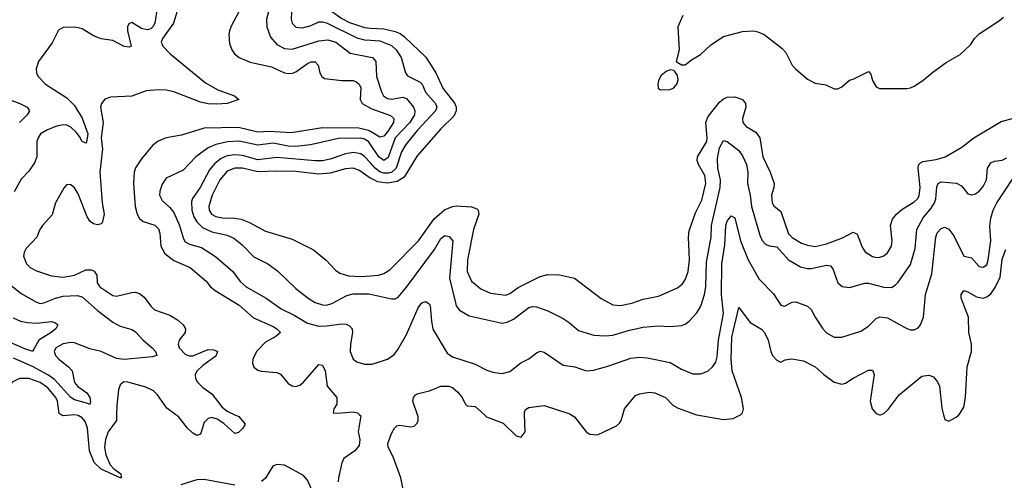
# Model space of a CAD drawing. Header units: inches. Extents: x 1678809 to 1859548, y 384609 to 522868.
# Tile 4 of 256: x 1728163 to 1733321, y 389657 to 392068. Entities that reach past the tile are written whole.
import ezdxf

# ---------------------------------------------------------------- set-up
doc = ezdxf.new("R2010")
doc.units = ezdxf.units.IN
doc.header["$MEASUREMENT"] = 0
for name, color, linetype in [('B7328', 7, 'Continuous'), ('B7329', 7, 'Continuous'), ('B7338', 7, 'Continuous'), ('B7339', 7, 'Continuous')]:
    doc.layers.add(name, color=color, linetype=linetype)

msp = doc.modelspace()

# ---------------------------------------------------------------- linework, layer by layer
at = {"layer": 'B7328', "color": 5}
for points, elevation in [([(1728670.7, 390000), (1728670.1, 389970), (1728626.4, 389910), (1728611.8, 389870), (1728607.2, 389830), (1728614.6, 389790), (1728637.4, 389737.4), (1728655.8, 389715.8), (1728692.1, 389690), (1728694, 389670), (1728690, 389669.4), (1728590, 389715.3), (1728552.4, 389750), (1728528.5, 389810), (1728517.5, 389930), (1728505, 389965), (1728490, 389983.8), (1728470, 389996.1), (1728450, 389998.8), (1728390, 389993.9), (1728380.6, 390000)], 180), ([(1729289.6, 390000), (1729310.1, 389990.1), (1729344.9, 389950), (1729332.7, 389930), (1729310, 389906.9), (1729290, 389900.7), (1729233.1, 389953.1), (1729197.4, 389977.4), (1729170, 389984.5), (1729150, 389980.7), (1729130, 389959.7), (1729110, 389898.3), (1729090, 389891.7), (1729070, 389902.9), (1729041.8, 389930), (1728992.3, 389992.3), (1728981.6, 390000)], 180), ([(1729943.4, 390000), (1729950, 389993.4), (1729936, 389910), (1729945, 389870), (1729942, 389838), (1729919, 389810), (1729861.8, 389770), (1729851.4, 389748.6), (1729833.8, 389670), (1729832, 389648)], 220), ([(1729691.5, 389610), (1729670, 389657.5), (1729650, 389682), (1729550, 389735), (1729510, 389739.9), (1729488.4, 389730), (1729450, 389667.3), (1729430.1, 389649.9)], 220), ([(1729290, 389631.4), (1729130, 389661), (1729090, 389659.5), (1729006.9, 389633.1)], 220)]:
    msp.add_lwpolyline(points, dxfattribs=dict(at, elevation=elevation))
at = {"layer": 'B7329', "color": 5}
for points, elevation in [([(1730000, 392654.3), (1729870, 392576.1), (1729850, 392571.1), (1729807.1, 392572.9), (1729771.9, 392568.1), (1729730, 392542.6), (1729690, 392500.2), (1729600.1, 392379.9), (1729566.3, 392310), (1729540.4, 392230), (1729472.3, 392127.7), (1729456.6, 392070), (1729457.8, 392030), (1729476.9, 391976.9), (1729510, 391937.8), (1729550, 391917.2), (1729590, 391912.9), (1729730, 391957.1), (1729777.8, 391962.2), (1729818.8, 391950), (1729893.5, 391893.5), (1730000, 391872.6)], 240), ([(1730000, 392564.8), (1729984.8, 392555.2), (1729953.5, 392526.5), (1729910, 392474), (1729890, 392459.6), (1729870, 392452.7), (1729793.7, 392446.3), (1729753.8, 392426.2), (1729702.1, 392370), (1729655.7, 392290), (1729634.9, 392225.1), (1729586.7, 392110), (1729585.1, 392070), (1729591.1, 392050), (1729610, 392028.6), (1729644.7, 392024.7), (1729690, 392036.8), (1729730, 392056), (1729750, 392057.4), (1729770, 392052.3), (1729930, 391972.9), (1729970, 391963.3), (1730000, 391961.1)], 260), ([(1730000, 392464), (1729960.5, 392410), (1729935.4, 392384.6), (1729910, 392370.3), (1729830, 392345), (1729786, 392314), (1729753.8, 392270), (1729737.9, 392230), (1729732.2, 392192.2), (1729737.4, 392170), (1729750.9, 392150), (1729772.8, 392130), (1729850, 392074.1), (1729890, 392052.6), (1729970, 392026.3), (1730000, 392024.3)], 280), ([(1728882.4, 392130), (1728870.6, 392050), (1728861.1, 392030), (1728850, 392020.4), (1728830, 392014.3), (1728801.4, 392021.4), (1728750, 392053.3), (1728734.4, 392045.6), (1728727.4, 392030), (1728727.6, 392010), (1728746, 391930), (1728735.8, 391924.2), (1728710, 391928.3), (1728650, 391958.7), (1728590, 391967.6), (1728550, 391984.2), (1728490, 392019.6), (1728470, 392025.6), (1728449.5, 392029.5), (1728390, 392027.3), (1728366.4, 392013.6), (1728332.8, 391947.2), (1728261.3, 391850), (1728248.6, 391811.4), (1728250.4, 391790), (1728259.5, 391770), (1728298.7, 391730), (1728410, 391659.4), (1728450, 391619.3), (1728490, 391552.1), (1728513.5, 391490), (1728519.6, 391470), (1728512.5, 391427.5), (1728510, 391421.3), (1728490, 391429.7), (1728476.5, 391456.4), (1728458.4, 391478.4), (1728430, 391505.7), (1728410, 391515.8), (1728390, 391517.8), (1728356, 391510), (1728305.7, 391490), (1728271.3, 391470), (1728258.8, 391450), (1728253.3, 391430), (1728252.6, 391350), (1728241.1, 391318.9), (1728210, 391275.1), (1728170, 391233), (1728133.4, 391166.6)], 160), ([(1728993.9, 392130), (1728968.4, 392050), (1728910.8, 391970), (1728904.8, 391950), (1728912.6, 391930), (1728951, 391890), (1729136.8, 391736.8), (1729201.4, 391701.4), (1729287.7, 391670), (1729310.7, 391650), (1729250, 391629.3), (1729194.8, 391625.2), (1729150, 391627.3), (1729110, 391635.5), (1728970, 391689.9), (1728930, 391699.1), (1728890, 391701.1), (1728825.3, 391694.7), (1728750, 391668.1), (1728638, 391662), (1728608.1, 391651.9), (1728592, 391630), (1728586.9, 391610), (1728599.3, 391530), (1728590.5, 391450), (1728596.6, 391390), (1728582.8, 391270), (1728595.1, 391110), (1728605.1, 391050), (1728594.7, 391005.3), (1728590, 390999.7), (1728570, 390994), (1728550, 390999.2), (1728531.5, 391011.5), (1728515.9, 391035.9), (1728470, 391156.4), (1728450, 391186.9), (1728430, 391204), (1728410, 391205.6), (1728393.4, 391186.6), (1728350.3, 391110), (1728333.1, 391046.9), (1728282, 390990), (1728268.9, 390970), (1728253.1, 390930), (1728196.5, 390870), (1728186.7, 390850), (1728183.6, 390830), (1728197.7, 390790), (1728218, 390770), (1728250, 390752.8), (1728330, 390727.4), (1728390, 390720.7), (1728450, 390731.1), (1728510, 390758.4), (1728539, 390759), (1728552.2, 390752.2), (1728566.4, 390730), (1728569, 390690), (1728583.2, 390670), (1728650, 390623.9), (1728670, 390619.8), (1728750, 390639.8), (1728770, 390640.7), (1728790, 390634.4), (1728814.8, 390614.8), (1728850, 390568.3), (1728869.7, 390549.6), (1728950, 390521.2), (1728990, 390497.1), (1729018.5, 390470), (1729031.6, 390450), (1729030.3, 390430), (1728998, 390390), (1728992.5, 390370), (1728998.4, 390350), (1729030, 390316.1), (1729050, 390308.2), (1729070, 390308.6), (1729150, 390341.5), (1729179.8, 390339.8), (1729199, 390330), (1729190, 390305.8), (1729122.6, 390257.4), (1729092.7, 390230), (1729083, 390210), (1729084.2, 390190), (1729094.3, 390170), (1729122, 390142), (1729169.1, 390109.1), (1729221.3, 390041.3), (1729250, 390018.9), (1729289.6, 390000)], 180), ([(1729311, 392110), (1729270, 392033.3), (1729262, 392010), (1729258.8, 391990), (1729262.7, 391942.7), (1729273.8, 391910), (1729287.9, 391890), (1729311.8, 391870), (1729370, 391845.3), (1729481.8, 391821.8), (1729550, 391790.1), (1729570, 391786.1), (1729591.4, 391788.6), (1729610, 391795.5), (1729670, 391838.1), (1729690, 391846.8), (1729710, 391848.2), (1729727.3, 391830), (1729734.8, 391790), (1729745, 391770), (1729759.5, 391759.5), (1729850, 391749.4), (1729910, 391749.3), (1729930, 391741.8), (1729941.8, 391730), (1729950, 391710.5), (1729946.4, 391650), (1729957.9, 391630), (1730000, 391604.2)], 220), ([(1728055.6, 391670), (1728163.7, 391630), (1728201.3, 391610), (1728214, 391590), (1728202.7, 391570), (1728161.3, 391530)], 140), ([(1730000, 391482), (1729990, 391487.8), (1729939.6, 391499.6), (1729750, 391501.6), (1729584.9, 391475.1), (1729470, 391483.3), (1729410, 391479.7), (1729310, 391503.1), (1729130, 391499.4), (1729010, 391463.2), (1728930, 391448.7), (1728887.5, 391432.5), (1728858.5, 391410), (1728800.8, 391339.2), (1728770, 391292.6), (1728762.5, 391270), (1728758.9, 391210), (1728768.3, 391090), (1728778.1, 391050), (1728790, 391027.3), (1728810, 391011.6), (1728870, 390991.9), (1728890, 390973.8), (1728897.5, 390950), (1728902.8, 390882.8), (1728923.2, 390843.2), (1728970, 390807.5), (1729056.1, 390770), (1729139.1, 390699.1), (1729163.2, 390670), (1729187.2, 390650), (1729313.4, 390573.4), (1729387.2, 390507.2), (1729490, 390461.6), (1729510.3, 390450), (1729528.8, 390430), (1729504.6, 390410), (1729450, 390378.9), (1729403.1, 390330), (1729383.4, 390290), (1729381.7, 390270), (1729390, 390249.2), (1729410, 390233.2), (1729427.3, 390227.3), (1729510, 390220.1), (1729530, 390211.9), (1729570, 390163.2), (1729590, 390151.8), (1729610, 390147.8), (1729630, 390153.8), (1729650, 390171.1), (1729730, 390263.6), (1729750, 390258.9), (1729763.2, 390230), (1729773.5, 390150), (1729825.2, 390090), (1729824.8, 390055.2), (1729808, 390030), (1729804.7, 390010), (1729830, 390007.4), (1729910, 390015.5), (1729933.4, 390010), (1729943.4, 390000)], 220), ([(1730000, 391415.1), (1729990, 391429.9), (1729970, 391442.1), (1729950, 391447.6), (1729833.5, 391446.5), (1729687, 391413), (1729610, 391403.8), (1729570, 391406.2), (1729490, 391421.6), (1729410, 391411.6), (1729312.8, 391432.8), (1729251.4, 391428.6), (1729190, 391414.6), (1729150, 391396.4), (1729084.9, 391350), (1729019, 391281), (1728930, 391238.9), (1728910, 391206.6), (1728896.9, 391170), (1728895.2, 391150), (1728910, 391121.5), (1728950, 391084.5), (1728970, 391058), (1729000.1, 390990), (1729020.6, 390920.6), (1729030, 390904.2), (1729052.7, 390892.7), (1729114.8, 390874.8), (1729188.8, 390828.8), (1729280.2, 390750), (1729317.7, 390697.7), (1729350.2, 390670), (1729453.6, 390610), (1729533.4, 390553.4), (1729600.6, 390520.6), (1729670, 390479.5), (1729730, 390464.1), (1729770, 390464.4), (1729850, 390475.5), (1729873.2, 390473.2), (1729890, 390465.3), (1729904.2, 390450), (1729906.5, 390430), (1729895.8, 390370), (1729894.9, 390330), (1729910, 390290.5), (1729930, 390277), (1729970, 390264.9), (1730000, 390264.2)], 240), ([(1730000, 391318.9), (1729970, 391352.4), (1729950, 391365.6), (1729912.4, 391372.4), (1729870, 391366.2), (1729790, 391337.3), (1729750, 391328.8), (1729710, 391328.5), (1729510, 391345.7), (1729410, 391334.8), (1729330, 391356.9), (1729290, 391361.1), (1729250, 391354.5), (1729218.5, 391341.5), (1729184.7, 391315.3), (1729157.9, 391282.1), (1729108.7, 391190), (1729068.6, 391131.4), (1729063.6, 391116.4), (1729064.4, 391070), (1729075.8, 391035.8), (1729090.1, 391010), (1729120.6, 390980.6), (1729170, 390956.6), (1729250, 390939.6), (1729284.2, 390924.2), (1729328.4, 390890), (1729390, 390826.3), (1729463.1, 390790), (1729513.7, 390753.7), (1729610, 390660.2), (1729673.8, 390610), (1729710, 390587.5), (1729750, 390575), (1729770, 390574.2), (1729798.3, 390581.7), (1729876.7, 390623.3), (1729910, 390633), (1729992.3, 390632.3), (1730000, 390630.6)], 260), ([(1730000, 391238.4), (1729999, 391238.9), (1729940, 391280), (1729909.9, 391289.9), (1729870, 391286.7), (1729790, 391264.6), (1729730, 391259.9), (1729610, 391273.3), (1729510, 391275.4), (1729410, 391270.9), (1729330, 391289.9), (1729290, 391291.5), (1729250, 391274.3), (1729211.6, 391230), (1729170.6, 391150), (1729154.5, 391090), (1729155.7, 391070), (1729167.3, 391050), (1729190, 391036.8), (1729226, 391030), (1729290, 391029.6), (1729323.2, 391023.2), (1729366.3, 391006.3), (1729450, 390961.3), (1729590, 390919.7), (1729702.7, 390862.7), (1729768.4, 390808.4), (1729816.9, 390756.9), (1729840.1, 390740.1), (1729886.2, 390726.2), (1729950, 390722.9), (1730000, 390726.7)], 280), ([(1728062.1, 390722.1), (1728170, 390635), (1728250, 390588.3), (1728270, 390582.9), (1728290, 390585.2), (1728350, 390610.1), (1728390, 390619.9), (1728463.4, 390623.4), (1728490, 390616.6), (1728570, 390545.6), (1728650, 390484.5), (1728690, 390463.6), (1728750, 390445.7), (1728770, 390433.1), (1728810.2, 390390), (1728856.9, 390350), (1728874.9, 390330), (1728882, 390310), (1728857.7, 390302.3), (1728710, 390288.4), (1728670, 390295), (1728590, 390331.7), (1728530, 390344.3), (1728450, 390376.4), (1728430, 390377.7), (1728390, 390370.9), (1728352.1, 390350), (1728343.9, 390330), (1728350.8, 390310), (1728367.8, 390290), (1728418.8, 390250), (1728437, 390230), (1728450, 390169.2), (1728467.2, 390147.2), (1728514.6, 390114.6), (1728530.5, 390090.5), (1728534.5, 390065.5), (1728530, 390052.7), (1728519.4, 390059.4), (1728450, 390077.7), (1728430.7, 390090), (1728344.5, 390184.5), (1728310, 390209.4), (1728230, 390251.7), (1728130, 390296.2)], 160), ([(1728127.8, 390507.8), (1728167.2, 390490), (1728203, 390483), (1728250, 390479.9), (1728330, 390487.3), (1728350, 390481.7), (1728362.6, 390470), (1728352.1, 390450), (1728328.1, 390430), (1728263, 390390), (1728237.6, 390342.4), (1728230, 390332.8), (1728227, 390333), (1728190, 390344.5), (1728110, 390379.7)], 140), ([(1728380.6, 390000), (1728370, 390006.9), (1728360.9, 390070), (1728351.8, 390090), (1728310, 390140.1), (1728270, 390168.1), (1728210, 390190.3), (1728162, 390190), (1728124.2, 390170), (1728096.8, 390130), (1728088.6, 390091.4), (1728088, 390050), (1728098.2, 390010), (1728099, 390000)], 180), ([(1728981.6, 390000), (1728934.3, 390034.3), (1728884.5, 390104.5), (1728864.2, 390124.2), (1728823.7, 390143.7), (1728730, 390169.8), (1728708.7, 390171.3), (1728690, 390156.9), (1728680.7, 390130), (1728671.5, 390048.5), (1728670.7, 390000)], 180)]:
    msp.add_lwpolyline(points, dxfattribs=dict(at, elevation=elevation))
at = {"layer": 'B7338', "color": 5, "elevation": 220}
for points in [[(1730187, 389530), (1730159.8, 389670), (1730119.4, 389779.4), (1730093.6, 389830), (1730091.6, 389850), (1730110, 389901), (1730126, 389930), (1730138.9, 389941.1), (1730154.8, 389945.2), (1730210, 389936.4), (1730230, 389939.3), (1730245.1, 389954.9), (1730251.1, 389970), (1730249.7, 389990), (1730246.3, 390000)], [(1730597.3, 390000), (1730609.3, 389989.3), (1730696.3, 389956.3), (1730764, 389890), (1730790, 389882), (1730811.2, 389910), (1730807.9, 390000)], [(1731052.4, 390000), (1731070, 389988.2), (1731130.2, 389910.2), (1731150, 389898.7), (1731190, 389894.4), (1731290, 389942), (1731305.1, 389954.9), (1731314.3, 389970), (1731322.8, 390000)], [(1731709.2, 390000), (1731710, 389999.7), (1731850, 389974.9), (1731900.5, 389979.5), (1731940.1, 390000)], [(1732667.6, 390000), (1732670, 389999.2), (1732672.4, 390000)], [(1733002.8, 390000), (1733010, 389974), (1733030, 389966), (1733070, 389986.8), (1733082.9, 390000)]]:
    msp.add_lwpolyline(points, dxfattribs=at)
at = {"layer": 'B7339', "color": 5}
for points, elevation in [([(1731637.3, 392090), (1731610.8, 392030), (1731618, 391910), (1731602, 391850), (1731630, 391832), (1731650, 391831.3), (1731682.7, 391857.3), (1731730, 391885.5), (1731783.3, 391936.7), (1731850, 391980.3), (1731950, 392005.5), (1732010, 392009), (1732030, 392005.3), (1732063.8, 391990), (1732158, 391918), (1732176, 391896), (1732210, 391830.8), (1732228, 391810), (1732290, 391757.3), (1732330, 391736), (1732387.1, 391727.1), (1732430, 391706), (1732450, 391706), (1732470, 391716), (1732510, 391751), (1732530, 391756), (1732610, 391796), (1732622.8, 391782.8), (1732630.6, 391750), (1732650, 391716), (1732667.5, 391707.5), (1732810, 391708.2), (1732830, 391710.7), (1732850, 391720.7), (1732895.3, 391750), (1732946.3, 391793.7), (1733016.5, 391843.5), (1733090, 391886), (1733143.7, 391936.3), (1733166, 391970), (1733190, 391994.8), (1733296.6, 392063.4), (1733318, 392082)], 320), ([(1730000, 392024.3), (1730070, 392019.8), (1730130, 392006.7), (1730156.1, 391996.1), (1730179.1, 391979.1), (1730290, 391871.7), (1730343.3, 391790), (1730379.6, 391710), (1730442.2, 391630), (1730449.1, 391610), (1730449.6, 391590), (1730436.9, 391563.1), (1730370, 391497.3), (1730245.3, 391354.7), (1730176.3, 391243.7), (1730139.7, 391220.3), (1730090, 391212.8), (1730039.7, 391219.7), (1730000, 391238.4)], 280), ([(1730000, 391961.1), (1730050, 391957.5), (1730110, 391932.5), (1730135.3, 391910), (1730162.2, 391870), (1730183.6, 391790), (1730194.4, 391774.4), (1730261.3, 391741.2), (1730271.5, 391730), (1730289.4, 391689.4), (1730342.1, 391630), (1730347.8, 391610), (1730341.9, 391590), (1730247, 391490), (1730185.6, 391414.5), (1730163.3, 391376.7), (1730134.6, 391290), (1730113.3, 391270), (1730095.1, 391264.9), (1730070, 391265.3), (1730050, 391272.3), (1730025.9, 391290), (1730000, 391318.9)], 260), ([(1730000, 391872.6), (1730010.5, 391870.5), (1730028.9, 391848.9), (1730032.1, 391770), (1730057.6, 391690), (1730069.3, 391670), (1730090, 391656.3), (1730110, 391652.1), (1730170, 391662.6), (1730190, 391656.1), (1730226, 391610), (1730233.3, 391590), (1730230.5, 391570), (1730206.7, 391530), (1730130.4, 391450), (1730092.7, 391347.3), (1730070, 391331.5), (1730043.8, 391350), (1730000, 391415.1)], 240), ([(1730000, 390726.7), (1730042, 390730), (1730070, 390739.8), (1730101.5, 390758.5), (1730252.2, 390910), (1730333.8, 391026.2), (1730388.2, 391071.8), (1730429.9, 391090.1), (1730450, 391093.9), (1730530, 391088.3), (1730557.3, 391077.3), (1730564.1, 391070), (1730567.7, 391050), (1730539.6, 390970), (1730509.1, 390810), (1730507.7, 390750), (1730530, 390699.3), (1730578.1, 390658.1), (1730630, 390635.9), (1730710, 390626.1), (1730730, 390634.6), (1730774.7, 390665.3), (1730890, 390724), (1730930, 390733.2), (1730991.5, 390731.5), (1731070, 390715.6), (1731210, 390607.6), (1731270, 390575), (1731311.3, 390571.3), (1731370, 390584.3), (1731430, 390604.3), (1731510, 390620.6), (1731610, 390664.1), (1731634.8, 390685.2), (1731651.3, 390708.7), (1731665.6, 390750), (1731672.9, 390810), (1731667.1, 390930), (1731670, 390962), (1731703.3, 391056.7), (1731736.8, 391123.2), (1731757.9, 391210), (1731752.8, 391252.8), (1731718.7, 391310), (1731711.7, 391330), (1731714.1, 391350), (1731762.7, 391430), (1731765, 391450), (1731757.3, 391530), (1731770, 391561.7), (1731830, 391636.3), (1731850, 391652.9), (1731870, 391661.7), (1731910, 391663.3), (1731950, 391650.2), (1731965, 391630), (1731967.7, 391610), (1731949, 391550), (1731951, 391530), (1731969.2, 391509.2), (1732019.3, 391479.3), (1732040.4, 391450), (1732055.8, 391350), (1732094.4, 391270), (1732114.8, 391210), (1732114.3, 391190), (1732102.4, 391150), (1732104.8, 391110), (1732114.1, 391094.1), (1732150, 391064.6), (1732190, 390947.4), (1732210, 390927), (1732258.7, 390898.7), (1732290, 390886.8), (1732330, 390881.2), (1732390, 390893.8), (1732473.9, 390926.1), (1732530, 390956.1), (1732550, 390944.9), (1732576.8, 390876.8), (1732592.6, 390852.6), (1732630, 390828.6), (1732650, 390823.7), (1732670, 390825.1), (1732690, 390832.5), (1732710, 390847.6), (1732730, 390882), (1732734.5, 390910), (1732724.7, 390990), (1732735.9, 391024.1), (1732756.4, 391050), (1732784.9, 391075.1), (1732850, 391113.9), (1732866.6, 391130), (1732874.8, 391145.2), (1732881.4, 391190), (1732869.4, 391290.6), (1732872.2, 391307.8), (1732881.8, 391318.2), (1732895, 391325), (1732963.6, 391336.4), (1733011.3, 391350), (1733098.8, 391401.2), (1733162, 391450), (1733304.6, 391535.4), (1733370, 391553.2)], 280), ([(1730000, 391604.2), (1730002.6, 391602.6), (1730105.9, 391565.9), (1730123.5, 391550), (1730120.6, 391530), (1730090, 391481.1), (1730070, 391457.6), (1730050, 391453.2), (1730000, 391482)], 220), ([(1730000, 390630.6), (1730110, 390605.8), (1730130, 390606.9), (1730145, 390615), (1730190, 390667.2), (1730335.4, 390864.6), (1730370, 390921.7), (1730390, 390937.4), (1730412.5, 390932.5), (1730431.9, 390910), (1730414.3, 390714.3), (1730445.3, 390585.3), (1730450.2, 390570), (1730467, 390547.1), (1730518, 390518), (1730690, 390478.5), (1730716.3, 390483.7), (1730750, 390499.6), (1730830, 390560.7), (1730850, 390565.8), (1730870, 390564.7), (1730930, 390543.9), (1731010, 390503.5), (1731042.3, 390482.3), (1731090, 390440.7), (1731170, 390416.8), (1731230, 390412.7), (1731270, 390416.6), (1731357.2, 390442.8), (1731430, 390458.5), (1731510, 390464.5), (1731570, 390461.3), (1731630, 390467.8), (1731650, 390474.3), (1731670, 390488.8), (1731710, 390533.7), (1731731.2, 390568.8), (1731750.4, 390629.6), (1731757.1, 390670), (1731761.4, 390798.6), (1731785.9, 390930), (1731788.1, 390990), (1731832.7, 391190), (1731833.8, 391230), (1731820.9, 391290), (1731819, 391341), (1731830, 391398), (1731850, 391435.6), (1731870, 391430.2), (1731930, 391383.9), (1731950, 391355.6), (1731970, 391310.3), (1731977.5, 391270), (1731975.8, 391210), (1731990.1, 391150), (1731996.6, 391090), (1732040.2, 390940.2), (1732052.6, 390912.6), (1732070, 390892.8), (1732090, 390883.6), (1732130, 390878), (1732190, 390811.6), (1732253.4, 390773.4), (1732290, 390765.3), (1732310, 390766), (1732390, 390783.2), (1732410, 390779.6), (1732423.2, 390763.2), (1732450, 390690.4), (1732471.3, 390671.3), (1732510, 390666.3), (1732590, 390688.3), (1732610, 390689.4), (1732690, 390667.1), (1732730, 390666.4), (1732750, 390677.3), (1732765.8, 390694.2), (1732830, 390785.7), (1732853.7, 390870), (1732863.8, 390970), (1732895.5, 391030), (1732938.8, 391081.2), (1732955.7, 391110), (1732962.8, 391130), (1732967.5, 391192.5), (1732975.6, 391210), (1732990, 391219), (1733071.7, 391211.7), (1733097.7, 391197.7), (1733130, 391157), (1733150, 391151.5), (1733170, 391156.5), (1733189.7, 391170), (1733210, 391195.3), (1733227.4, 391230), (1733233.2, 391290), (1733250, 391318.8), (1733270, 391327.8), (1733310, 391333.2), (1733334.8, 391345.2)], 260), ([(1730000, 390264.2), (1730010, 390264), (1730090, 390290.3), (1730124.7, 390315.3), (1730142.4, 390337.6), (1730190, 390420.3), (1730250, 390559.5), (1730270, 390585.3), (1730290, 390593.4), (1730310, 390578), (1730313, 390570), (1730319.5, 390490), (1730328.2, 390448.2), (1730402.2, 390322.2), (1730430, 390302.4), (1730550, 390264.7), (1730610, 390233.6), (1730642.5, 390222.5), (1730690, 390216.5), (1730730, 390226.7), (1730788.3, 390271.7), (1730830, 390292.9), (1730870, 390323.2), (1730890, 390332.1), (1730910, 390328.1), (1731010, 390259.5), (1731071, 390250), (1731130, 390230.2), (1731170, 390232.8), (1731250, 390255.2), (1731364, 390296), (1731410, 390301.8), (1731450, 390298), (1731570, 390272.6), (1731630, 390238.8), (1731690, 390214.3), (1731730, 390214.6), (1731750, 390220.9), (1731770, 390230.3), (1731792.8, 390250), (1731810, 390275.5), (1731816.3, 390303.7), (1731824.7, 390390), (1731850.2, 390530), (1731840.6, 390630), (1731841.2, 390790), (1731856.7, 390890), (1731862.3, 390990), (1731870, 391013.8), (1731890, 391040.4), (1731910, 391031.3), (1731939.3, 390910), (1731978.8, 390810), (1732036.8, 390710), (1732111.9, 390631.9), (1732150, 390573.7), (1732170, 390567.4), (1732210, 390589.1), (1732230, 390590.2), (1732290, 390568.4), (1732310, 390550.6), (1732330.2, 390510), (1732370, 390449), (1732390, 390429.1), (1732430, 390405.5), (1732470, 390406.7), (1732570, 390438), (1732610, 390464), (1732650, 390502.8), (1732670, 390511.8), (1732710, 390507.3), (1732810, 390450.4), (1732830, 390443.7), (1732850, 390444.2), (1732870, 390454.9), (1732883.1, 390470), (1732897.8, 390510), (1732908.3, 390630), (1732941.8, 390738.2), (1732963.2, 390930), (1732970, 390951.6), (1732990, 390974.7), (1733010, 390981.5), (1733030, 390971.5), (1733056.3, 390936.3), (1733110, 390830.8), (1733150, 390820.4), (1733190, 390775.8), (1733210, 390771.8), (1733230, 390785.3), (1733237.4, 390810), (1733250.4, 390910), (1733246.2, 390986.2), (1733250.4, 391029.6), (1733262.7, 391070), (1733282, 391110), (1733402.9, 391290)], 240), ([(1733082.9, 390000), (1733090, 390007.3), (1733110, 390038.8), (1733118.4, 390090), (1733127.2, 390250), (1733150, 390331.3), (1733150.4, 390370), (1733136.2, 390430), (1733134.5, 390510), (1733094.6, 390610), (1733095.3, 390630), (1733110, 390650.2), (1733130, 390643.5), (1733176.3, 390616.3), (1733210, 390609.5), (1733230, 390617.5), (1733250, 390633.2), (1733274.4, 390665.6), (1733299.9, 390720.1), (1733310, 390814.9), (1733330, 390865.5)], 220), ([(1731940.1, 390000), (1731949.7, 390010.3), (1731954.2, 390030), (1731944.7, 390090), (1731896.4, 390230), (1731889.9, 390289.9), (1731894, 390406), (1731930, 390560.7), (1731990, 390482.4), (1732050, 390448.4), (1732064.2, 390430), (1732084.2, 390390), (1732098.6, 390330), (1732107.7, 390310), (1732130, 390284.9), (1732150, 390274.4), (1732172.8, 390287.2), (1732208.2, 390291.8), (1732270, 390281.7), (1732330, 390250.3), (1732375.2, 390210), (1732430, 390170.2), (1732470, 390159.6), (1732490, 390164.9), (1732530, 390191.3), (1732610, 390233.4), (1732630, 390233), (1732639.6, 390210), (1732617.8, 390070), (1732628.3, 390030), (1732650, 390005.8), (1732667.6, 390000)], 220), ([(1732672.4, 390000), (1732690, 390006), (1732713.2, 390026.8), (1732770, 390104.2), (1732890, 390201.1), (1732926.7, 390206.7), (1732950, 390198), (1732971.7, 390171.7), (1732982.4, 390150), (1732993.4, 390033.4), (1733002.8, 390000)], 220), ([(1730246.3, 390000), (1730223.1, 390070), (1730226.3, 390090), (1730236.4, 390103.6), (1730250, 390111.8), (1730310, 390124.5), (1730370, 390149.4), (1730410.3, 390150), (1730430, 390141.7), (1730458.7, 390118.7), (1730481.5, 390090), (1730496, 390056), (1730507.2, 390047.2), (1730550, 390042.6), (1730597.3, 390000)], 220), ([(1731322.8, 390000), (1731331.2, 390030), (1731390, 390100.4), (1731410, 390108.7), (1731461.7, 390118.3), (1731490, 390114.9), (1731546, 390090), (1731584.9, 390050), (1731613.3, 390033.3), (1731709.2, 390000)], 220), ([(1730807.9, 390000), (1730807.5, 390012.5), (1730813.1, 390026.9), (1730830, 390038.4), (1730911.3, 390048.7), (1731044.9, 390005), (1731052.4, 390000)], 220)]:
    msp.add_lwpolyline(points, dxfattribs=dict(at, elevation=elevation))
at = {"layer": 'B7339', "color": 5, "elevation": 320}
msp.add_lwpolyline([(1731570, 391805.2), (1731550, 391796), (1731524.2, 391775.8), (1731510.4, 391750), (1731505.5, 391730), (1731507.3, 391710), (1731520.7, 391700.7), (1731570, 391702.4), (1731590, 391711.8), (1731605.7, 391730), (1731613.5, 391753.5), (1731610, 391775.3), (1731596, 391796), (1731590, 391802)], close=True, dxfattribs=at)

doc.saveas('drawing.dxf')
